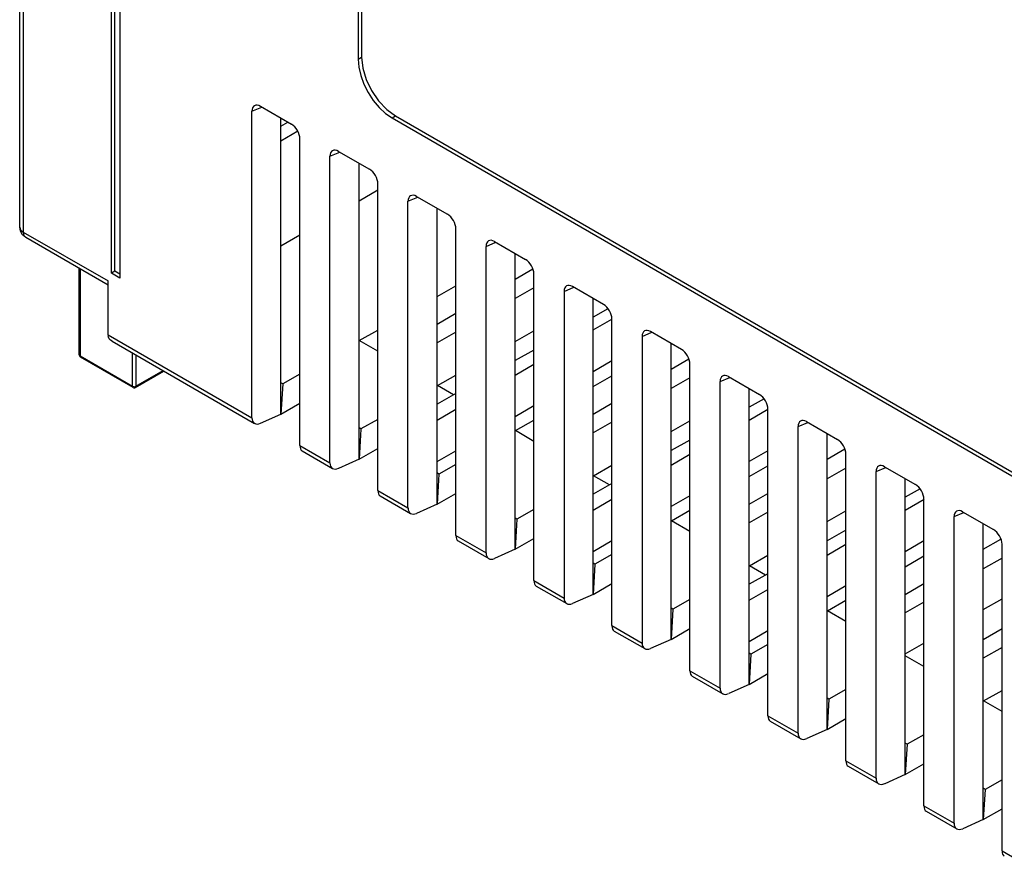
# Model space of a CAD drawing. Extents: x 953 to 1256, y 168 to 424.
# Tile 13 of 25: x 1174 to 1215, y 311 to 347. Entities that reach past the tile are written whole.
import ezdxf

# ---------------------------------------------------------------- set-up
doc = ezdxf.new("R2010")
doc.units = 0
doc.header["$LTSCALE"] = 0.5
doc.layers.get('0').update_dxf_attribs({"linetype": 'CONTINUOUS'})

msp = doc.modelspace()

# ---------------------------------------------------------------- linework, layer by layer
at = {"color": 7, "linetype": 'Continuous'}
for p, q in [((1188.52, 370.535), (1188.52, 345.224)), ((1188.664, 370.616), (1188.664, 345.304)), ((1174.408, 338.222), (1174.408, 357.247)), ((1174.554, 357.042), (1174.554, 338.018)), ((1178.231, 336.303), (1178.231, 354.511)), ((1178.373, 336.385), (1178.373, 354.43)), ((1178.585, 354.307), (1178.585, 336.099)), ((1188.52, 345.224), (1188.664, 345.304)), ((1184.092, 343.055), (1184.498, 343.228)), ((1184.445, 343.259), (1185.736, 342.513)), ((1184.092, 330.273), (1184.092, 343.055)), ((1189.934, 342.774), (1190.075, 342.859)), ((1190.075, 342.859), (1229.672, 319.998)), ((1185.302, 330.425), (1185.302, 342.763)), ((1185.302, 342.427), (1185.594, 342.595)), ((1189.934, 342.774), (1229.532, 319.913)), ((1185.999, 342.218), (1185.302, 341.802)), ((1186.089, 329.12), (1186.089, 341.902)), ((1187.345, 341.177), (1187.75, 341.35)), ((1187.345, 328.395), (1187.345, 341.177)), ((1187.697, 341.381), (1188.989, 340.635)), ((1188.555, 328.547), (1188.555, 340.886)), ((1189.341, 327.242), (1189.341, 340.024)), ((1188.555, 339.324), (1189.341, 339.778)), ((1190.95, 339.503), (1192.241, 338.757)), ((1190.597, 339.299), (1191.003, 339.472)), ((1190.597, 326.517), (1190.597, 339.299)), ((1191.808, 326.669), (1191.808, 339.008)), ((1174.439, 338.049), (1174.408, 338.222)), ((1174.554, 338.018), (1178.09, 335.977)), ((1185.302, 337.446), (1186.089, 337.9)), ((1192.594, 325.364), (1192.594, 338.146)), ((1178.09, 335.808), (1174.658, 337.789)), ((1193.85, 337.421), (1194.256, 337.594)), ((1194.203, 337.625), (1195.494, 336.879)), ((1193.85, 324.639), (1193.85, 337.421)), ((1195.06, 324.791), (1195.06, 337.13)), ((1176.894, 332.894), (1176.894, 336.498)), ((1176.923, 336.481), (1176.923, 332.854)), ((1178.373, 336.385), (1178.231, 336.303)), ((1178.585, 336.099), (1178.231, 336.303)), ((1178.585, 336.262), (1178.373, 336.385)), ((1195.06, 336.058), (1195.8, 336.486)), ((1195.847, 323.486), (1195.847, 336.269)), ((1178.09, 333.738), (1178.09, 335.977)), ((1191.808, 335.335), (1192.594, 335.782)), ((1195.847, 335.693), (1195.06, 335.247)), ((1197.103, 335.543), (1197.508, 335.716)), ((1197.103, 335.543), (1197.103, 322.761)), ((1198.747, 335.002), (1197.455, 335.747)), ((1198.313, 322.913), (1198.313, 335.252)), ((1191.808, 334.18), (1192.594, 334.634)), ((1198.936, 334.82), (1198.313, 334.474)), ((1198.313, 333.936), (1199.1, 334.39)), ((1199.099, 321.609), (1199.099, 334.391)), ((1188.568, 333.495), (1189.341, 333.934)), ((1192.594, 333.85), (1191.808, 333.404)), ((1195.06, 333.457), (1195.847, 333.904)), ((1200.355, 333.666), (1200.761, 333.839)), ((1201.999, 333.124), (1200.708, 333.869)), ((1178.09, 333.738), (1184.092, 330.273)), ((1178.262, 333.47), (1184.203, 330.04)), ((1189.341, 333.049), (1188.568, 333.495)), ((1200.355, 333.666), (1200.355, 320.883)), ((1201.566, 321.035), (1201.566, 333.374)), ((1179.115, 331.588), (1179.115, 332.977)), ((1195.847, 333.099), (1195.06, 332.661)), ((1176.918, 332.83), (1176.944, 332.808)), ((1176.923, 332.854), (1179.115, 331.588)), ((1179.136, 331.542), (1176.944, 332.808)), ((1179.257, 332.895), (1179.257, 331.588)), ((1198.313, 332.204), (1199.099, 332.657)), ((1201.566, 332.303), (1202.306, 332.73)), ((1179.236, 331.542), (1180.418, 332.225)), ((1179.257, 331.588), (1180.389, 332.242)), ((1195.06, 332.058), (1195.847, 332.512)), ((1202.352, 319.731), (1202.352, 332.513)), ((1185.381, 331.685), (1185.302, 331.731)), ((1186.089, 332.087), (1185.381, 331.685)), ((1191.821, 331.617), (1192.594, 332.056)), ((1198.313, 331.579), (1199.099, 332.026)), ((1202.352, 331.937), (1201.566, 331.491)), ((1203.608, 331.788), (1204.014, 331.961)), ((1203.608, 319.005), (1203.608, 331.788)), ((1203.961, 331.991), (1205.252, 331.246)), ((1179.115, 331.588), (1179.148, 331.575)), ((1179.224, 331.575), (1179.257, 331.588)), ((1185.381, 331.685), (1185.302, 330.425)), ((1192.594, 331.286), (1191.808, 330.848)), ((1192.493, 331.229), (1191.821, 331.617)), ((1204.819, 319.157), (1204.819, 331.496)), ((1185.302, 330.425), (1186.089, 330.878)), ((1198.313, 330.425), (1199.099, 330.879)), ((1205.441, 331.065), (1204.819, 330.718)), ((1191.808, 330.18), (1192.594, 330.634)), ((1195.06, 330.326), (1195.847, 330.78)), ((1204.819, 330.18), (1205.605, 330.634)), ((1205.605, 317.853), (1205.605, 330.635)), ((1184.45, 330.045), (1185.302, 330.425)), ((1189.341, 330.209), (1188.634, 329.808)), ((1195.073, 329.739), (1195.847, 330.179)), ((1199.099, 330.094), (1198.313, 329.648)), ((1201.566, 329.702), (1202.352, 330.148)), ((1206.861, 329.91), (1207.267, 330.083)), ((1207.214, 330.113), (1208.505, 329.368)), ((1188.634, 329.808), (1188.555, 329.853)), ((1188.634, 329.807), (1188.555, 328.547)), ((1195.847, 329.293), (1195.073, 329.739)), ((1206.861, 317.128), (1206.861, 329.91)), ((1202.352, 329.343), (1201.566, 328.905)), ((1208.071, 317.279), (1208.071, 329.618)), ((1186.089, 329.12), (1187.345, 328.395)), ((1186.185, 328.895), (1187.455, 328.162)), ((1188.555, 328.547), (1189.341, 329.001)), ((1191.808, 328.448), (1192.594, 328.902)), ((1205.605, 328.902), (1204.819, 328.448)), ((1208.071, 328.547), (1208.811, 328.974)), ((1188.555, 328.547), (1187.703, 328.167)), ((1201.566, 328.302), (1202.352, 328.756)), ((1208.858, 315.975), (1208.858, 328.757)), ((1192.594, 328.331), (1191.887, 327.93)), ((1198.326, 327.861), (1199.099, 328.301)), ((1204.819, 327.824), (1205.605, 328.27)), ((1208.858, 328.181), (1208.071, 327.735)), ((1210.114, 328.032), (1210.519, 328.205)), ((1210.114, 315.25), (1210.114, 328.032)), ((1210.466, 328.235), (1211.758, 327.49)), ((1191.887, 327.93), (1191.808, 327.975)), ((1191.887, 327.929), (1191.808, 326.669)), ((1198.998, 327.473), (1198.326, 327.861)), ((1211.324, 315.401), (1211.324, 327.74)), ((1189.341, 327.242), (1190.597, 326.517)), ((1199.099, 327.53), (1198.313, 327.092)), ((1211.946, 327.309), (1211.324, 326.962)), ((1189.438, 327.018), (1190.708, 326.284)), ((1191.808, 326.669), (1192.594, 327.123)), ((1198.313, 326.424), (1199.099, 326.878)), ((1202.352, 327.024), (1201.566, 326.57)), ((1204.819, 326.669), (1205.605, 327.123)), ((1211.324, 326.424), (1212.111, 326.878)), ((1212.11, 314.097), (1212.11, 326.879)), ((1191.808, 326.669), (1190.956, 326.289)), ((1195.847, 326.453), (1195.139, 326.052)), ((1201.579, 325.983), (1202.352, 326.423)), ((1208.071, 325.946), (1208.858, 326.392)), ((1195.139, 326.052), (1195.06, 326.097)), ((1195.14, 326.052), (1195.06, 324.791)), ((1202.352, 325.537), (1201.579, 325.983)), ((1205.605, 326.338), (1204.819, 325.893)), ((1213.366, 326.154), (1213.772, 326.327)), ((1213.366, 313.372), (1213.366, 326.154)), ((1213.719, 326.358), (1215.01, 325.612)), ((1208.858, 325.587), (1208.071, 325.149)), ((1214.577, 313.523), (1214.577, 325.862)), ((1192.594, 325.364), (1193.85, 324.639)), ((1192.69, 325.14), (1193.961, 324.406)), ((1195.06, 324.791), (1195.847, 325.245)), ((1199.099, 325.146), (1198.313, 324.692)), ((1212.11, 325.146), (1211.324, 324.692)), ((1214.577, 324.791), (1215.317, 325.218)), ((1195.06, 324.791), (1194.208, 324.411)), ((1208.071, 324.546), (1208.858, 325)), ((1215.363, 312.219), (1215.363, 325.001)), ((1199.099, 324.575), (1198.392, 324.174)), ((1204.831, 324.106), (1205.605, 324.545)), ((1211.324, 324.068), (1212.11, 324.514)), ((1215.363, 324.425), (1214.577, 323.98)), ((1198.392, 324.174), (1198.313, 324.219)), ((1198.392, 324.174), (1198.313, 322.913)), ((1205.503, 323.718), (1204.831, 324.106)), ((1195.847, 323.486), (1197.103, 322.761)), ((1205.605, 323.774), (1204.819, 323.336)), ((1195.943, 323.262), (1197.214, 322.528)), ((1198.313, 322.913), (1199.099, 323.367)), ((1204.819, 322.668), (1205.605, 323.122)), ((1208.858, 323.268), (1208.071, 322.814)), ((1211.324, 322.913), (1212.11, 323.367)), ((1198.313, 322.913), (1197.461, 322.534)), ((1202.352, 322.697), (1201.645, 322.296)), ((1208.084, 322.228), (1208.858, 322.667)), ((1214.577, 322.276), (1215.363, 322.722)), ((1201.645, 322.296), (1201.566, 322.341)), ((1201.645, 322.296), (1201.566, 321.035)), ((1212.11, 322.582), (1211.324, 322.137)), ((1208.858, 321.781), (1208.084, 322.228)), ((1199.099, 321.609), (1200.355, 320.883)), ((1201.566, 321.035), (1202.352, 321.489)), ((1214.577, 321.035), (1215.363, 321.489)), ((1199.196, 321.384), (1200.466, 320.65)), ((1201.566, 321.035), (1200.714, 320.656)), ((1205.605, 321.39), (1204.819, 320.936)), ((1205.605, 320.819), (1204.897, 320.418)), ((1211.324, 320.431), (1212.11, 320.877)), ((1215.363, 320.704), (1214.577, 320.259)), ((1204.897, 320.418), (1204.819, 320.464)), ((1204.898, 320.418), (1204.819, 319.157)), ((1212.11, 319.903), (1211.324, 320.357)), ((1202.352, 319.731), (1203.608, 319.005)), ((1202.448, 319.506), (1203.719, 318.772)), ((1204.819, 319.157), (1205.605, 319.611)), ((1204.819, 319.157), (1203.967, 318.778)), ((1208.15, 318.54), (1208.071, 318.586)), ((1208.858, 318.941), (1208.15, 318.54)), ((1214.59, 318.472), (1215.363, 318.911)), ((1208.15, 318.54), (1208.071, 317.279)), ((1215.363, 318.025), (1214.59, 318.472)), ((1205.605, 317.853), (1206.861, 317.128)), ((1205.701, 317.628), (1206.972, 316.894)), ((1208.071, 317.279), (1208.858, 317.733)), ((1208.071, 317.279), (1207.219, 316.9)), ((1212.11, 317.063), (1211.403, 316.662)), ((1211.403, 316.662), (1211.324, 316.708)), ((1211.403, 316.662), (1211.324, 315.401)), ((1208.858, 315.975), (1210.114, 315.25)), ((1208.954, 315.75), (1210.224, 315.017)), ((1211.324, 315.401), (1212.11, 315.855)), ((1211.324, 315.401), (1210.472, 315.022)), ((1215.363, 315.186), (1214.656, 314.784)), ((1214.656, 314.784), (1214.577, 314.83)), ((1214.656, 314.784), (1214.577, 313.523)), ((1212.11, 314.097), (1213.366, 313.372)), ((1212.206, 313.872), (1213.477, 313.139)), ((1214.577, 313.523), (1215.363, 313.977)), ((1214.577, 313.523), (1213.725, 313.144)), ((1215.363, 312.219), (1216.619, 311.494))]:
    msp.add_line(p, q, dxfattribs=at)
for points in [[(1188.664, 345.304), (1188.712, 344.854), (1188.853, 344.38), (1189.077, 343.913), (1189.369, 343.485), (1189.71, 343.125), (1190.075, 342.859)], [(1188.52, 345.224), (1188.547, 344.889), (1188.627, 344.537), (1188.758, 344.179), (1188.934, 343.83), (1189.148, 343.503), (1189.393, 343.211), (1189.658, 342.965), (1189.934, 342.774)], [(1174.408, 338.222), (1174.446, 338.112), (1174.554, 338.018)], [(1174.658, 337.789), (1174.526, 337.899), (1174.439, 338.049)], [(1174.554, 338.018), (1174.581, 337.877), (1174.658, 337.789)], [(1178.09, 333.738), (1178.09, 333.722), (1178.091, 333.707), (1178.092, 333.692)], [(1178.262, 333.47), (1178.199, 333.513), (1178.142, 333.572), (1178.107, 333.634), (1178.092, 333.692)], [(1176.894, 332.894), (1176.901, 332.872), (1176.923, 332.854)], [(1176.894, 332.894), (1176.901, 332.858), (1176.918, 332.83)], [(1176.923, 332.854), (1176.928, 332.825), (1176.944, 332.808)], [(1179.136, 331.542), (1179.121, 331.56), (1179.115, 331.588)], [(1179.136, 331.542), (1179.168, 331.53), (1179.203, 331.53), (1179.236, 331.542)], [(1179.148, 331.575), (1179.186, 331.571), (1179.224, 331.575)], [(1179.257, 331.588), (1179.251, 331.56), (1179.236, 331.542)]]:
    msp.add_lwpolyline(points, dxfattribs=at)
for centre, major_axis, ratio, start_param, end_param in [((1184.446, 342.848), (-0.251, 0.435), 0.574554, 5.500229, 7.066159), ((1185.734, 342.105), (-0.25, 0.433), 0.580173, -2.353753, -0.787822), ((1187.699, 340.971), (-0.251, 0.435), 0.574554, 5.500229, 7.066159), ((1188.987, 340.227), (-0.25, 0.433), 0.580173, -2.353753, -0.787822), ((1190.952, 339.093), (-0.251, 0.435), 0.574554, 5.500229, 7.066159), ((1192.24, 338.349), (-0.25, 0.433), 0.580173, -2.353753, -0.787822), ((1194.204, 337.215), (-0.251, 0.435), 0.574554, 5.500229, 7.066159), ((1195.492, 336.471), (-0.25, 0.433), 0.580173, -2.353753, -0.787822), ((1197.457, 335.337), (-0.251, 0.435), 0.574554, 5.500229, 7.066159), ((1198.745, 334.593), (-0.25, 0.433), 0.580173, -2.353753, -0.787822), ((1200.71, 333.459), (-0.251, 0.435), 0.574554, 5.500229, 7.066159), ((1201.998, 332.715), (-0.25, 0.433), 0.580173, -2.353753, -0.787822), ((1203.963, 331.581), (-0.251, 0.435), 0.574554, 5.500229, 7.066159), ((1205.25, 330.837), (-0.25, 0.433), 0.580173, -2.353753, -0.787822), ((1184.47, 330.463), (0.278, 0.416), 0.616104, -3.886869, -2.368433), ((1207.215, 329.703), (-0.251, 0.435), 0.574554, 5.500229, 7.066159), ((1208.503, 328.96), (-0.25, 0.433), 0.580173, -2.353753, -0.787822), ((1186.417, 329.339), (0.225, 0.447), 0.535753, -3.957359, -3.17243), ((1187.723, 328.585), (0.278, 0.416), 0.616104, -3.886869, -2.368433), ((1210.468, 327.825), (-0.251, 0.435), 0.574554, 5.500229, 7.066159), ((1189.67, 327.461), (0.225, 0.447), 0.535753, -3.957359, -3.172466), ((1211.756, 327.082), (-0.25, 0.433), 0.580173, -2.353753, -0.787822), ((1190.976, 326.707), (0.278, 0.416), 0.616104, -3.886869, -2.368433), ((1213.721, 325.947), (-0.251, 0.435), 0.574554, 5.500229, 7.066159), ((1215.009, 325.204), (-0.25, 0.433), 0.580173, -2.353753, -0.787822), ((1192.923, 325.583), (0.225, 0.447), 0.535753, -3.957359, -3.172466), ((1194.228, 324.829), (0.278, 0.416), 0.616104, -3.886869, -2.368433), ((1196.176, 323.705), (0.225, 0.447), 0.535753, -3.957359, -3.172466), ((1197.481, 322.951), (0.278, 0.416), 0.616104, -3.886869, -2.368433), ((1199.428, 321.827), (0.225, 0.447), 0.535753, -3.957359, -3.172466), ((1200.734, 321.073), (0.278, 0.416), 0.616104, -3.886869, -2.368433), ((1202.681, 319.949), (0.225, 0.447), 0.535753, -3.957359, -3.172466), ((1203.986, 319.195), (0.278, 0.416), 0.616104, -3.886869, -2.368433), ((1205.934, 318.071), (0.225, 0.447), 0.535753, -3.957359, -3.172466), ((1207.239, 317.317), (0.278, 0.416), 0.616104, -3.886869, -2.368433), ((1209.186, 316.193), (0.225, 0.447), 0.535753, -3.957359, -3.172466), ((1210.492, 315.44), (0.278, 0.416), 0.616104, -3.886869, -2.368433), ((1212.439, 314.315), (0.225, 0.447), 0.535753, -3.957359, -3.172466), ((1213.744, 313.562), (0.278, 0.416), 0.616104, -3.886869, -2.368433), ((1215.692, 312.437), (0.225, 0.447), 0.535753, -3.957359, -3.172466)]:
    msp.add_ellipse(centre, major_axis=major_axis, ratio=ratio, start_param=start_param, end_param=end_param, dxfattribs=at)

doc.saveas('drawing.dxf')
